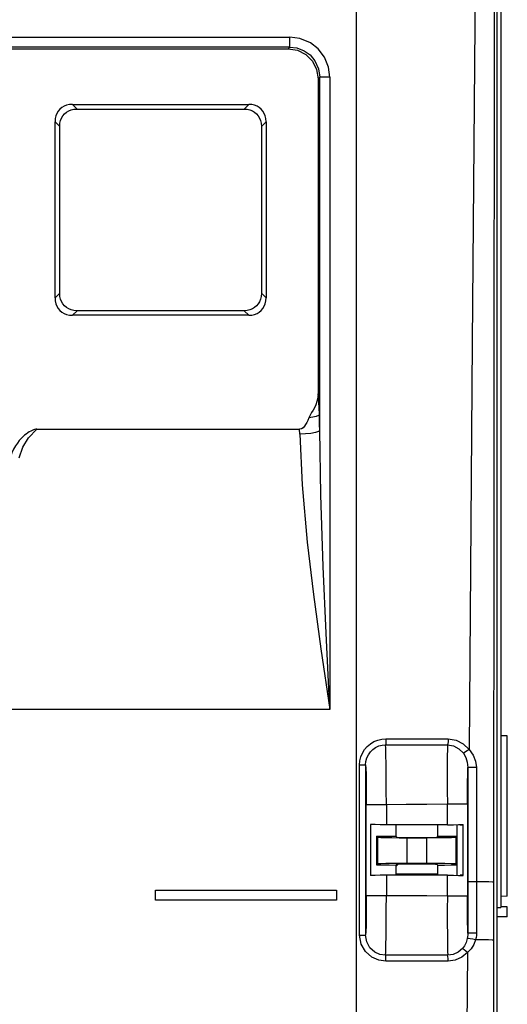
# Model space of a CAD drawing. Extents: x 0 to 420, y 0 to 297.
# Tile 18 of 27: x 210 to 222, y 143 to 167. Entities that reach past the tile are written whole.
import ezdxf

# ---------------------------------------------------------------- set-up
doc = ezdxf.new("R2010")
doc.units = 0
doc.header["$LTSCALE"] = 23.1
doc.layers.get('0').update_dxf_attribs({"linetype": 'CONTINUOUS'})

msp = doc.modelspace()

# ---------------------------------------------------------------- linework, layer by layer
at = {"color": 7, "linetype": 'CONTINUOUS'}
for p, q in [((222.133, 121.983), (222.133, 185.964)), ((222.22, 174.668), (222.22, 145.141)), ((218.633, 130.589), (218.633, 172.758)), ((191.295, 166.807), (216.97, 166.807)), ((216.97, 166.558), (216.97, 166.807)), ((216.97, 166.558), (191.295, 166.558)), ((191.336, 166.516), (216.929, 166.516)), ((216.97, 166.558), (216.929, 166.516)), ((217.676, 165.769), (217.718, 165.811)), ((217.676, 165.769), (217.676, 157.929)), ((217.718, 157.02), (217.718, 165.811)), ((217.967, 165.811), (217.718, 165.811)), ((217.967, 165.811), (217.967, 150.073)), ((211.566, 165.132), (215.95, 165.132)), ((211.681, 165.016), (211.566, 165.132)), ((211.681, 165.016), (215.834, 165.016)), ((215.95, 165.132), (215.834, 165.016)), ((211.133, 160.315), (211.133, 164.699)), ((211.133, 164.699), (211.248, 164.583)), ((216.267, 164.583), (216.383, 164.699)), ((216.383, 164.699), (216.383, 160.315)), ((211.248, 160.43), (211.248, 164.583)), ((216.267, 164.583), (216.267, 160.43)), ((211.248, 160.43), (211.133, 160.315)), ((216.383, 160.315), (216.267, 160.43)), ((211.566, 159.882), (211.681, 159.997)), ((215.95, 159.882), (211.566, 159.882)), ((215.834, 159.997), (211.681, 159.997)), ((215.834, 159.997), (215.95, 159.882)), ((210.681, 157.047), (217.217, 157.047)), ((217.219, 156.922), (217.217, 157.047)), ((217.967, 150.073), (190.298, 150.073)), ((222.383, 149.413), (222.22, 149.416)), ((222.383, 145.422), (222.383, 149.413)), ((218.709, 144.455), (218.71, 148.691)), ((218.71, 148.691), (218.859, 148.691)), ((218.859, 148.691), (218.859, 144.455)), ((221.401, 148.624), (221.402, 144.503)), ((221.614, 148.626), (221.615, 144.505)), ((219.374, 147.7), (218.874, 147.7)), ((218.874, 145.445), (218.874, 147.7)), ((219.374, 147.7), (219.374, 147.202)), ((221.391, 147.716), (220.891, 147.716)), ((220.891, 147.202), (220.891, 147.716)), ((221.391, 147.716), (221.391, 145.433)), ((218.983, 147.205), (218.983, 145.94)), ((220.891, 147.202), (219.374, 147.202)), ((219.608, 147.198), (219.608, 146.919)), ((220.657, 146.919), (220.657, 147.198)), ((221.13, 147.198), (221.13, 146.917)), ((221.133, 145.948), (221.133, 147.198)), ((221.21, 147.198), (221.283, 147.198)), ((221.283, 145.94), (221.283, 147.205)), ((219.162, 146.883), (219.133, 146.916)), ((219.133, 146.916), (219.133, 146.202)), ((219.162, 146.229), (219.162, 146.883)), ((219.633, 146.891), (219.608, 146.919)), ((220.383, 146.872), (219.883, 146.872)), ((219.883, 146.872), (219.883, 146.237)), ((220.383, 146.237), (220.383, 146.872)), ((220.632, 146.891), (220.657, 146.919)), ((221.099, 146.882), (221.13, 146.917)), ((221.099, 146.882), (221.099, 146.229)), ((219.162, 146.229), (219.133, 146.202)), ((219.633, 146.222), (219.608, 146.2)), ((219.608, 146.2), (219.608, 145.948)), ((219.675, 146.225), (219.609, 146.159)), ((220.383, 146.237), (219.883, 146.237)), ((220.632, 146.222), (220.657, 146.2)), ((220.657, 145.948), (220.657, 146.2)), ((221.099, 146.229), (221.13, 146.202)), ((221.13, 146.202), (221.13, 145.948)), ((220.891, 145.943), (219.374, 145.943)), ((219.374, 145.943), (219.374, 145.445)), ((220.657, 145.973), (219.608, 145.973)), ((220.657, 145.958), (219.608, 145.958)), ((220.133, 145.948), (220.133, 145.958)), ((220.383, 145.958), (220.383, 145.948)), ((220.891, 145.433), (220.891, 145.943)), ((221.283, 145.948), (221.21, 145.948)), ((213.633, 145.573), (218.133, 145.573)), ((213.635, 145.57), (213.633, 145.573)), ((213.633, 145.323), (213.633, 145.573)), ((213.635, 145.57), (218.13, 145.57)), ((213.635, 145.325), (213.635, 145.57)), ((218.13, 145.57), (218.133, 145.573)), ((218.13, 145.57), (218.13, 145.325)), ((218.133, 145.573), (218.133, 145.323)), ((213.635, 145.325), (213.633, 145.323)), ((218.13, 145.325), (213.635, 145.325)), ((218.13, 145.325), (218.133, 145.323)), ((218.874, 145.445), (219.374, 145.445)), ((220.891, 145.433), (221.391, 145.433)), ((222.383, 145.422), (222.22, 145.419)), ((222.133, 145.141), (222.22, 145.141)), ((222.383, 145.155), (222.22, 145.158)), ((222.383, 144.914), (222.383, 145.155)), ((222.383, 144.914), (222.133, 144.909)), ((218.709, 144.455), (218.859, 144.455)), ((222.039, 130.814), (222.048, 144.329)), ((221.391, 144.02), (221.359, 139.663)), ((220.913, 143.806), (219.36, 143.803))]:
    msp.add_line(p, q, dxfattribs=at)
for points in [[(221.665, 178.745), (221.59, 169.092), (221.512, 159.203), (221.431, 149.077)], [(222.048, 144.329), (222.056, 156.77), (222.064, 167.767), (222.073, 178.763)], [(217.967, 165.811), (217.936, 166.058), (217.833, 166.31), (217.681, 166.51), (217.484, 166.665), (217.226, 166.774), (216.97, 166.807)], [(216.929, 166.516), (217.161, 166.48), (217.369, 166.374), (217.534, 166.209), (217.64, 166.001), (217.676, 165.769)], [(216.97, 166.558), (217.146, 166.537), (217.331, 166.466), (217.477, 166.362), (217.599, 166.217), (217.688, 166.02), (217.718, 165.811)], [(211.566, 165.132), (211.489, 165.126), (211.419, 165.11), (211.357, 165.085), (211.301, 165.051), (211.253, 165.01), (211.212, 164.962), (211.179, 164.907), (211.154, 164.845), (211.138, 164.776), (211.133, 164.699)], [(211.248, 164.583), (211.254, 164.66), (211.27, 164.729), (211.295, 164.792), (211.328, 164.847), (211.369, 164.896), (211.418, 164.937), (211.473, 164.97), (211.535, 164.994), (211.604, 165.01), (211.681, 165.016)], [(215.834, 165.016), (215.911, 165.01), (215.981, 164.994), (216.043, 164.969), (216.098, 164.936), (216.147, 164.894), (216.188, 164.846), (216.221, 164.791), (216.245, 164.729), (216.261, 164.66), (216.267, 164.583)], [(216.383, 164.699), (216.377, 164.776), (216.361, 164.845), (216.336, 164.908), (216.302, 164.963), (216.261, 165.011), (216.213, 165.052), (216.157, 165.085), (216.096, 165.11), (216.027, 165.126), (215.95, 165.132)], [(211.133, 160.315), (211.138, 160.238), (211.154, 160.168), (211.179, 160.106), (211.213, 160.05), (211.254, 160.002), (211.303, 159.961), (211.358, 159.928), (211.419, 159.903), (211.489, 159.887), (211.566, 159.882)], [(211.681, 159.997), (211.604, 160.003), (211.534, 160.019), (211.472, 160.044), (211.417, 160.077), (211.368, 160.118), (211.327, 160.167), (211.294, 160.222), (211.27, 160.284), (211.254, 160.353), (211.248, 160.43)], [(216.267, 160.43), (216.261, 160.353), (216.245, 160.283), (216.22, 160.221), (216.187, 160.166), (216.146, 160.117), (216.097, 160.076), (216.042, 160.043), (215.98, 160.018), (215.911, 160.003), (215.834, 159.997)], [(215.95, 159.882), (216.026, 159.887), (216.096, 159.904), (216.158, 159.929), (216.214, 159.962), (216.262, 160.003), (216.303, 160.052), (216.336, 160.107), (216.361, 160.169), (216.377, 160.238), (216.383, 160.315)], [(217.676, 157.929), (217.669, 157.83), (217.648, 157.736), (217.618, 157.652), (217.585, 157.582), (217.552, 157.52), (217.515, 157.459), (217.477, 157.396), (217.445, 157.329)], [(217.71, 157.417), (217.706, 157.577), (217.698, 157.718), (217.688, 157.837), (217.676, 157.929)], [(217.71, 157.417), (217.684, 157.391), (217.629, 157.367), (217.549, 157.346), (217.445, 157.329)], [(217.718, 157.02), (217.715, 157.152), (217.713, 157.285), (217.71, 157.417)], [(217.445, 157.329), (217.42, 157.267), (217.394, 157.212), (217.366, 157.163), (217.337, 157.121), (217.302, 157.084), (217.262, 157.057), (217.217, 157.047)], [(210.681, 157.047), (210.653, 157.044), (210.623, 157.037), (210.593, 157.027), (210.561, 157.014), (210.527, 156.998), (210.492, 156.978), (210.454, 156.955), (210.415, 156.927), (210.375, 156.895), (210.332, 156.858), (210.288, 156.813), (210.242, 156.762), (210.195, 156.701), (210.148, 156.631), (210.102, 156.55), (210.06, 156.459), (210.023, 156.357)], [(210.237, 156.334), (210.328, 156.6), (210.473, 156.836), (210.681, 157.047)], [(217.718, 157.02), (217.683, 156.991), (217.608, 156.965), (217.499, 156.944), (217.366, 156.929), (217.219, 156.922)], [(217.219, 156.922), (217.277, 155.665), (217.406, 154.237), (217.562, 152.934), (217.747, 151.578), (217.967, 150.073)], [(217.967, 150.073), (217.876, 151.971), (217.805, 153.632), (217.745, 155.413), (217.718, 157.02)], [(218.71, 148.691), (218.717, 148.791), (218.741, 148.891), (218.78, 148.985), (218.833, 149.073), (218.9, 149.151), (218.978, 149.217), (219.066, 149.271), (219.161, 149.31), (219.261, 149.334), (219.361, 149.342)], [(219.361, 149.342), (219.361, 149.289), (219.36, 149.243), (219.358, 149.209), (219.355, 149.193)], [(219.361, 149.342), (219.881, 149.342), (220.399, 149.341), (220.914, 149.338)], [(220.914, 149.338), (220.911, 149.272), (220.905, 149.218), (220.895, 149.189)], [(220.914, 149.338), (221.108, 149.306), (221.286, 149.217), (221.431, 149.077)], [(218.859, 148.691), (218.867, 148.779), (218.889, 148.864), (218.926, 148.943), (218.976, 149.015), (219.037, 149.076), (219.108, 149.126), (219.186, 149.162), (219.269, 149.185), (219.355, 149.193)], [(219.355, 149.193), (219.87, 149.193), (220.383, 149.191), (220.895, 149.189)], [(219.374, 147.7), (219.373, 148.065), (219.37, 148.406), (219.367, 148.706), (219.364, 148.946), (219.359, 149.111), (219.355, 149.193)], [(220.895, 149.189), (220.892, 149.086), (220.89, 148.91), (220.889, 148.671), (220.889, 148.383), (220.889, 148.059), (220.891, 147.716)], [(220.895, 149.189), (221.043, 149.164), (221.178, 149.094), (221.29, 148.984)], [(221.431, 149.077), (221.386, 149.043), (221.345, 149.014), (221.31, 148.993), (221.29, 148.984)], [(221.431, 149.077), (221.534, 148.937), (221.593, 148.787), (221.615, 148.626)], [(221.29, 148.984), (221.352, 148.875), (221.388, 148.757), (221.401, 148.624)], [(218.859, 148.691), (218.864, 148.611), (218.868, 148.457), (218.871, 148.242), (218.873, 147.984), (218.874, 147.7)], [(221.391, 147.716), (221.392, 147.998), (221.394, 148.255), (221.397, 148.469), (221.401, 148.624)], [(221.614, 148.626), (221.556, 148.626), (221.498, 148.626), (221.448, 148.626), (221.414, 148.625), (221.401, 148.624)], [(220.891, 147.716), (220.378, 147.708), (219.871, 147.703), (219.374, 147.7)], [(219.374, 147.202), (219.224, 147.203), (219.094, 147.204), (218.983, 147.205)], [(220.891, 147.202), (221.042, 147.202), (221.172, 147.204), (221.283, 147.205)], [(219.133, 146.916), (219.286, 146.917), (219.445, 146.918), (219.608, 146.919)], [(219.883, 146.872), (219.691, 146.872), (219.513, 146.874), (219.359, 146.876), (219.24, 146.879), (219.162, 146.883)], [(219.633, 146.891), (219.665, 146.888), (219.753, 146.885), (219.886, 146.883), (220.047, 146.882), (220.218, 146.882), (220.379, 146.883), (220.512, 146.885), (220.6, 146.888), (220.632, 146.891)], [(221.099, 146.882), (220.993, 146.878), (220.828, 146.875), (220.618, 146.873), (220.383, 146.872)], [(220.657, 146.919), (220.818, 146.918), (220.976, 146.918), (221.13, 146.917)], [(219.133, 146.202), (219.286, 146.201), (219.445, 146.201), (219.608, 146.2)], [(219.883, 146.237), (219.691, 146.237), (219.513, 146.236), (219.359, 146.234), (219.239, 146.232), (219.162, 146.229)], [(219.633, 146.222), (219.665, 146.224), (219.753, 146.227), (219.885, 146.228), (220.047, 146.229), (220.218, 146.229), (220.38, 146.228), (220.512, 146.227), (220.6, 146.224), (220.632, 146.222)], [(221.099, 146.229), (220.994, 146.232), (220.828, 146.235), (220.617, 146.237), (220.383, 146.237)], [(220.657, 146.2), (220.818, 146.2), (220.976, 146.201), (221.13, 146.202)], [(219.374, 145.943), (219.223, 145.943), (219.093, 145.942), (218.983, 145.94)], [(220.891, 145.943), (221.041, 145.943), (221.171, 145.942), (221.283, 145.94)], [(221.615, 145.782), (221.559, 145.782), (221.503, 145.782), (221.453, 145.782), (221.416, 145.781), (221.402, 145.78)], [(222.049, 145.773), (222.011, 145.776), (221.923, 145.778), (221.788, 145.78), (221.615, 145.782)], [(218.874, 145.445), (218.873, 145.162), (218.871, 144.903), (218.868, 144.688), (218.864, 144.535), (218.859, 144.455)], [(219.355, 143.953), (219.36, 144.033), (219.364, 144.198), (219.368, 144.438), (219.371, 144.738), (219.373, 145.08), (219.374, 145.445)], [(219.374, 145.445), (219.873, 145.442), (220.379, 145.439), (220.891, 145.433)], [(220.891, 145.433), (220.89, 145.084), (220.89, 144.754), (220.891, 144.462), (220.893, 144.222), (220.896, 144.05), (220.9, 143.953)], [(221.402, 144.503), (221.398, 144.617), (221.395, 144.776), (221.393, 144.973), (221.392, 145.196), (221.391, 145.433)], [(219.36, 143.803), (219.183, 143.828), (219.012, 143.904), (218.855, 144.043), (218.749, 144.23), (218.709, 144.455)], [(219.355, 143.953), (219.215, 143.973), (219.085, 144.033), (218.967, 144.141), (218.888, 144.284), (218.859, 144.455)], [(221.388, 144.37), (221.359, 144.274), (221.318, 144.19), (221.265, 144.119)], [(221.402, 144.503), (221.401, 144.458), (221.396, 144.414), (221.388, 144.37)], [(221.593, 144.338), (221.526, 144.354), (221.461, 144.366), (221.412, 144.372), (221.388, 144.37)], [(221.615, 144.505), (221.559, 144.505), (221.504, 144.505), (221.453, 144.504), (221.416, 144.504), (221.402, 144.503)], [(221.615, 144.505), (221.613, 144.449), (221.605, 144.394), (221.593, 144.338)], [(221.265, 144.119), (221.159, 144.029), (221.033, 143.972), (220.9, 143.953)], [(221.391, 144.02), (221.351, 144.056), (221.313, 144.087), (221.283, 144.11), (221.265, 144.119)], [(221.593, 144.338), (221.549, 144.223), (221.482, 144.116), (221.391, 144.02)], [(222.048, 144.329), (222.008, 144.332), (221.916, 144.334), (221.774, 144.336), (221.593, 144.338)], [(220.9, 143.953), (220.385, 143.952), (219.87, 143.952), (219.355, 143.953)], [(219.36, 143.803), (219.359, 143.857), (219.359, 143.903), (219.357, 143.937), (219.356, 143.953)], [(220.913, 143.806), (220.911, 143.872), (220.906, 143.925), (220.899, 143.953)], [(221.391, 144.02), (221.253, 143.905), (221.088, 143.831), (220.913, 143.806)]]:
    msp.add_lwpolyline(points, dxfattribs=at)

doc.saveas('drawing.dxf')
